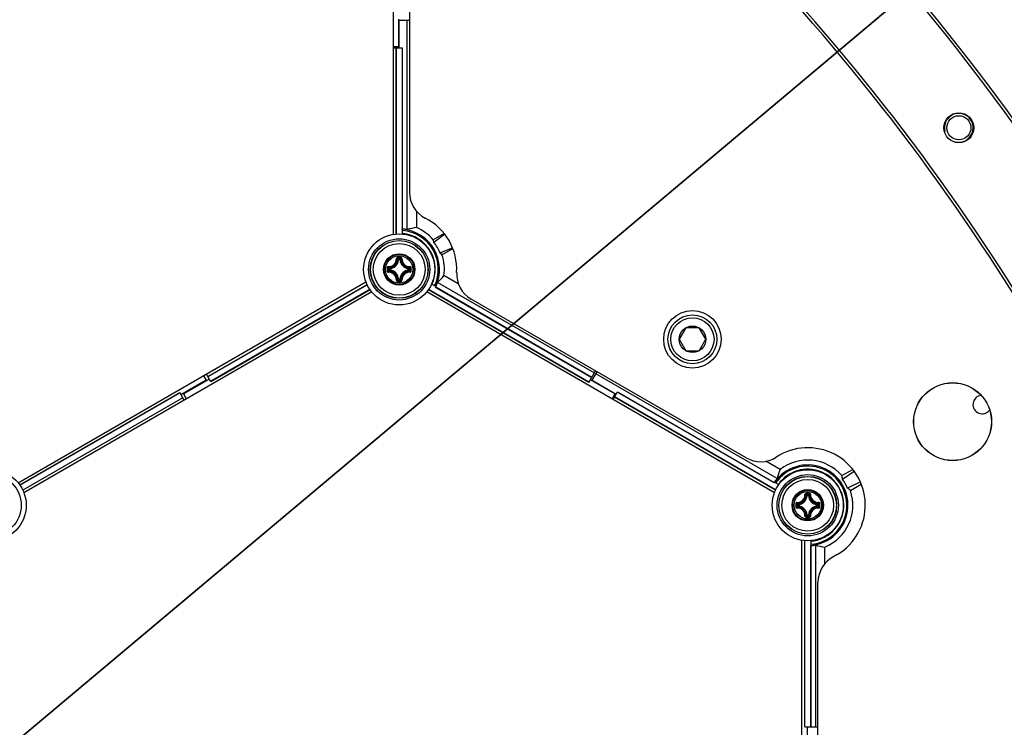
# Model space of a CAD drawing. Header units: millimetres. Extents: x 0 to 420, y 0 to 297.
# Tile 170 of 256: x 139 to 156, y 227 to 239. Entities that reach past the tile are written whole.
import ezdxf

# ---------------------------------------------------------------- set-up
doc = ezdxf.new("R2010")
doc.units = ezdxf.units.MM
doc.header["$LTSCALE"] = 23.1
doc.layers.get('0').update_dxf_attribs({"linetype": 'CONTINUOUS'})
doc.layers.add('AXES', color=7, linetype='CONTINUOUS')
doc.layers.add('DIM_PILOTEES', color=7, linetype='CONTINUOUS')
doc.styles.add('TEXTSTYLE_2', font='txt', dxfattribs={"width": 0.97619})
doc.styles.add('TEXTSTYLE_8', font='txt', dxfattribs={"width": 1.333333})
doc.dimstyles.new('DIMSTYLE_1', dxfattribs={"dimtxt": 2.5, "dimasz": 0.1875, "dimexe": 0.125, "dimexo": 0.0625, "dimgap": 1.25, "dimtad": 0, "dimtih": 1, "dimtoh": 1, "dimdsep": 46, "dimtxsty": 'TEXTSTYLE_2', "dimblk": '_FILLED', "dimblk1": '_FILLED', "dimblk2": '_FILLED', "dimcen": 0.09, "dimazin": 2, "dimtfac": 1, "dimtofl": 0, "dimtmove": 0, "dimatfit": 3, "dimldrblk": '_FILLED', "dimfxl": 1, "dimtolj": 1, "dimarcsym": 0})
doc.dimstyles.new('DIMSTYLE_7', dxfattribs={"dimtxt": 2.5, "dimasz": 0.1875, "dimexe": 0.125, "dimexo": 0.0625, "dimtad": 0, "dimtih": 1, "dimtoh": 1, "dimdsep": 46, "dimtxsty": 'TEXTSTYLE_8', "dimblk": '_FILLED', "dimblk1": '_FILLED', "dimblk2": '_FILLED', "dimcen": 0.09, "dimazin": 2, "dimtfac": 1, "dimtmove": 0, "dimatfit": 2, "dimldrblk": '_FILLED', "dimfxl": 1, "dimtolj": 1, "dimarcsym": 0})

# ---------------------------------------------------------------- blocks, each defined once
blk = doc.blocks.new('_FILLED')
at = {"color": 0, "linetype": 'BYBLOCK'}
blk.add_solid([(0, 0), (-1, 0.167), (-1, -0.167)], dxfattribs=at)
blk = doc.blocks.new('*D3')
at = {"layer": 'DIM_PILOTEES', "color": 2, "linetype": 'CONTINUOUS'}
for p, q in [((169.888, 234.122), (189.011, 234.122)), ((188.886, 234.122), (188.886, 188.936)), ((188.886, 129.447), (188.886, 183.936)), ((149.338, 129.447), (189.011, 129.447))]:
    blk.add_line(p, q, dxfattribs=at)
at = {"layer": 'DIM_PILOTEES', "color": 2, "linetype": 'CONTINUOUS', "xscale": 0.1875, "yscale": 0.1875, "zscale": 0.1875}
for p, rotation in [((188.886, 234.122), 90), ((188.886, 129.447), 270)]:
    blk.add_blockref('_FILLED', p, dxfattribs=dict(at, rotation=rotation))
at = {"layer": 'DIM_PILOTEES', "color": 2, "linetype": 'CONTINUOUS', "insert": (188.886, 187.686), "char_height": 2.5, "width": 10.98214, "attachment_point": 2, "line_spacing_factor": 0.9, "style": 'TEXTSTYLE_2'}
blk.add_mtext('{\\ftxt;\\W0.0001;\\H0.0001;\\~}{\\ftxt;\\W2.9285714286;\\H2.5; }{\\ftxt;\\W0.0001;\\H0.0001;\\~}', dxfattribs=at)
blk = doc.blocks.new('*D7')
at = {"layer": 'DIM_PILOTEES', "color": 2, "linetype": 'CONTINUOUS'}
for p, q in [((124.125, 214.622), (173.086, 255.733)), ((154.337, 239.99), (124.125, 214.622)), ((93.913, 189.254), (124.125, 214.622))]:
    blk.add_line(p, q, dxfattribs=at)
at = {"layer": 'DIM_PILOTEES', "color": 2, "linetype": 'CONTINUOUS', "xscale": 0.1875, "yscale": 0.1875, "zscale": 0.1875}
for p, rotation in [((154.337, 239.99), 40.0192182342), ((93.913, 189.254), 220.0192182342)]:
    blk.add_blockref('_FILLED', p, dxfattribs=dict(at, rotation=rotation))
at = {"layer": 'DIM_PILOTEES', "color": 2, "linetype": 'CONTINUOUS', "insert": (171.063, 259.483), "char_height": 2.5, "width": 15, "attachment_point": 1, "line_spacing_factor": 0.9, "style": 'TEXTSTYLE_8'}
blk.add_mtext('{\\ftxt;\\W0.0001;\\H0.0001;\\~}{\\ftxt;\\W3.9999999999;\\H2.5; }{\\ftxt;\\W0.0001;\\H0.0001;\\~}', dxfattribs=at)

msp = doc.modelspace()

# ---------------------------------------------------------------- linework, layer by layer
at = {"color": 7, "linetype": 'CONTINUOUS'}
for p, q in [((145.325, 235.728), (145.325, 242.706)), ((145.603, 241.993), (145.603, 236.456)), ((145.415, 239.467), (145.415, 238.986)), ((145.425, 238.967), (145.425, 239.448)), ((145.425, 239.448), (145.603, 239.448)), ((145.563, 235.81), (145.563, 239.448)), ((145.415, 238.986), (145.325, 238.986)), ((145.325, 238.967), (145.478, 238.967)), ((145.373, 235.734), (145.373, 238.967)), ((145.376, 235.734), (145.376, 238.967)), ((145.474, 238.967), (145.474, 235.82)), ((145.478, 238.967), (145.478, 235.821)), ((145.723, 236.131), (145.723, 235.845)), ((145.484, 235.733), (145.484, 235.819)), ((146.206, 235.742), (146.018, 235.633)), ((146.027, 235.59), (146.214, 235.732)), ((146.134, 235.403), (146.351, 235.494)), ((146.168, 235.373), (146.356, 235.482)), ((145.414, 235.289), (145.404, 235.289)), ((145.414, 235.289), (145.414, 235.299)), ((145.414, 235.299), (145.436, 235.299)), ((145.414, 235.289), (145.436, 235.289)), ((145.436, 235.289), (145.436, 235.299)), ((145.436, 235.289), (145.446, 235.289)), ((145.244, 235.107), (145.244, 235.129)), ((145.254, 235.129), (145.244, 235.129)), ((145.254, 235.129), (145.254, 235.139)), ((145.254, 235.107), (145.254, 235.129)), ((145.596, 235.129), (145.597, 235.139)), ((145.596, 235.129), (145.596, 235.107)), ((145.596, 235.129), (145.606, 235.129)), ((145.606, 235.129), (145.606, 235.107)), ((145.254, 235.107), (145.244, 235.107)), ((145.254, 235.107), (145.254, 235.097)), ((145.414, 234.947), (145.404, 234.946)), ((145.414, 234.947), (145.414, 234.937)), ((145.436, 234.947), (145.414, 234.947)), ((145.436, 234.937), (145.414, 234.937)), ((145.436, 234.947), (145.436, 234.937)), ((145.436, 234.947), (145.446, 234.946)), ((145.596, 235.107), (145.597, 235.097)), ((145.596, 235.107), (145.606, 235.107)), ((146.452, 234.869), (146.203, 235.012)), ((138.803, 231.41), (144.847, 234.9)), ((142.098, 233.257), (144.866, 234.855)), ((142.099, 233.254), (144.867, 234.852)), ((144.916, 234.767), (142.148, 233.169)), ((148.723, 233.157), (145.935, 234.767)), ((146.062, 234.818), (145.988, 234.861)), ((146.058, 234.809), (148.772, 233.242)), ((146.06, 234.811), (146.061, 234.812)), ((146.061, 234.812), (148.774, 233.245)), ((148.816, 233.319), (146.093, 234.891)), ((144.947, 234.726), (138.903, 231.237)), ((144.918, 234.764), (142.15, 233.166)), ((151.947, 231.237), (145.904, 234.726)), ((148.721, 233.154), (145.933, 234.764)), ((151.455, 231.842), (146.673, 234.602)), ((150.406, 234.103), (150.29, 233.903)), ((150.637, 234.103), (150.406, 234.103)), ((150.752, 233.903), (150.637, 234.103)), ((150.29, 233.903), (150.406, 233.703)), ((150.637, 233.703), (150.752, 233.903)), ((150.406, 233.703), (150.637, 233.703)), ((142.025, 233.27), (142.07, 233.192)), ((142.15, 233.166), (142.074, 233.298)), ((148.721, 233.154), (148.836, 233.353)), ((148.78, 233.192), (148.864, 233.337)), ((151.994, 231.484), (148.844, 233.303)), ((142.07, 233.192), (141.632, 232.939)), ((141.675, 232.953), (142.124, 233.212)), ((149.175, 232.953), (148.748, 233.2)), ((148.78, 233.192), (149.197, 232.952)), ((138.832, 231.372), (141.611, 232.976)), ((138.834, 231.369), (141.613, 232.973)), ((141.662, 232.888), (138.884, 231.284)), ((141.663, 232.885), (138.885, 231.281)), ((141.687, 232.844), (141.611, 232.976)), ((141.675, 232.953), (141.725, 232.866)), ((149.175, 232.953), (149.125, 232.866)), ((149.142, 232.857), (149.218, 232.989)), ((151.965, 231.281), (149.165, 232.898)), ((151.967, 231.285), (149.167, 232.901)), ((149.216, 232.986), (151.941, 231.413)), ((149.218, 232.989), (151.941, 231.417)), ((152.043, 231.64), (151.796, 231.783)), ((153.117, 231.534), (153.306, 231.643)), ((153.333, 231.607), (153.13, 231.466)), ((151.946, 231.421), (152.022, 231.378)), ((153.439, 231.424), (153.215, 231.318)), ((153.267, 231.274), (153.456, 231.383)), ((152.514, 231.19), (152.504, 231.19)), ((152.514, 231.19), (152.514, 231.2)), ((152.514, 231.2), (152.536, 231.2)), ((152.514, 231.19), (152.536, 231.19)), ((152.536, 231.19), (152.536, 231.2)), ((152.536, 231.19), (152.546, 231.19)), ((152.344, 231.007), (152.344, 231.03)), ((152.354, 231.03), (152.344, 231.03)), ((152.354, 231.007), (152.344, 231.007)), ((152.354, 231.03), (152.354, 231.04)), ((152.354, 231.008), (152.354, 231.03)), ((152.354, 231.007), (152.354, 230.998)), ((152.696, 231.03), (152.697, 231.04)), ((152.696, 231.03), (152.696, 231.008)), ((152.696, 231.03), (152.706, 231.03)), ((152.696, 231.007), (152.697, 230.998)), ((152.696, 231.007), (152.706, 231.007)), ((152.706, 231.03), (152.706, 231.007)), ((152.514, 230.848), (152.504, 230.847)), ((152.514, 230.848), (152.514, 230.838)), ((152.536, 230.848), (152.514, 230.848)), ((152.536, 230.838), (152.514, 230.838)), ((152.536, 230.848), (152.536, 230.838)), ((152.536, 230.848), (152.546, 230.847)), ((152.425, 223.43), (152.425, 230.409)), ((152.473, 227.17), (152.473, 230.402)), ((152.476, 227.17), (152.476, 230.402)), ((152.574, 230.318), (152.574, 227.17)), ((152.578, 230.316), (152.578, 227.17)), ((152.584, 230.318), (152.584, 230.403)), ((152.663, 227.17), (152.663, 230.328)), ((152.823, 230.005), (152.823, 230.293)), ((153.039, 230.161), (152.977, 230.127)), ((152.703, 224.159), (152.703, 229.68)), ((152.473, 227.17), (152.703, 227.17)), ((152.515, 227.17), (152.515, 226.689))]:
    msp.add_line(p, q, dxfattribs=at)
for centre, radius in [((155.151, 237.579), 0.26), ((155.151, 237.579), 0.21), ((145.425, 235.118), 0.618), ((145.425, 235.118), 0.532), ((145.425, 235.118), 0.502), ((145.425, 235.118), 0.5), ((145.425, 235.118), 0.45), ((145.425, 235.118), 0.273), ((145.425, 235.118), 0.273), ((145.425, 235.118), 0.262), ((145.425, 235.118), 0.238), ((150.521, 233.903), 0.5), ((150.521, 233.903), 0.425), ((150.521, 233.903), 0.375), ((150.521, 233.903), 0.231), ((155.042, 232.472), 0.677), ((155.042, 232.472), 0.675), ((138.325, 231.019), 0.618), ((138.325, 231.019), 0.532), ((152.525, 231.019), 0.618), ((152.525, 231.019), 0.532), ((152.525, 231.019), 0.502), ((152.525, 231.019), 0.5), ((152.525, 231.019), 0.45), ((152.525, 231.019), 0.273), ((152.525, 231.019), 0.273), ((152.525, 231.019), 0.262), ((152.525, 231.019), 0.238)]:
    msp.add_circle(centre, radius, dxfattribs=at)
for centre, radius, start, end in [((124.125, 214.622), 39.4, 16.9391, 43.0609), ((124.125, 214.622), 39.45, 16.9391, 43.0609), ((124.125, 214.622), 37.8, 16.9517, 43.0483), ((124.125, 214.622), 37.75, 16.9517, 43.0483), ((146.103, 236.456), 0.5, 180, 243.1493), ((145.425, 235.118), 1, 356.8507, 63.1493), ((145.425, 235.118), 0.704, 85.1896, 86.0063), ((145.425, 235.118), 0.705, 78.7598, 85.732), ((145.425, 235.118), 0.7, 334.8345, 85.1655), ((145.425, 235.118), 0.68, 334.977, 85.023), ((145.425, 235.118), 0.785, 41.011, 67.7486), ((145.425, 235.118), 0.626, 335.4069, 84.5931), ((145.425, 235.118), 0.624, 54.9103, 84.5728), ((146.642, 234.215), 1.654, 121.2562, 121.4954), ((145.433, 235.123), 0.616, 4.7079, 55.2736), ((145.241, 235.302), 0.136, 268.2446, 1.7685), ((145.243, 235.3), 0.145, 268.172, 1.8279), ((145.245, 235.298), 0.169, 273.0529, 356.9472), ((145.245, 235.298), 0.159, 273.0543, 356.9456), ((145.116, 235), 0.409, 45.1439, 48.2822), ((145.425, 224.429), 10.898, 89.8539, 90.1425), ((145.425, 224.512), 10.802, 89.8557, 90.1443), ((145.079, 234.981), 0.462, 43.4584, 46.2669), ((145.772, 234.981), 0.462, 133.733, 136.5417), ((145.605, 235.298), 0.169, 183.0529, 266.9472), ((145.735, 234.999), 0.409, 131.7186, 134.8558), ((145.605, 235.298), 0.159, 183.0544, 266.9456), ((145.607, 235.3), 0.145, 178.1721, 271.8279), ((145.609, 235.302), 0.136, 178.2355, 271.7556), ((145.425, 235.118), 0.785, 352.2514, 18.989), ((156.114, 235.118), 10.897, 179.856, 180.0003), ((156.114, 235.118), 10.897, 179.9998, 180.1441), ((145.562, 235.464), 0.462, 223.7324, 226.5422), ((156.031, 235.118), 10.803, 179.8557, 180.1443), ((145.544, 235.428), 0.409, 221.72, 224.8544), ((145.307, 235.427), 0.409, 315.1439, 318.2821), ((145.288, 235.464), 0.462, 313.4584, 316.2669), ((134.82, 235.118), 10.803, 359.8557, 0.1443), ((134.737, 235.118), 10.897, 359.9998, 0.1441), ((134.737, 235.118), 10.897, 359.856, 0.0003), ((145.425, 235.118), 0.624, 335.4272, 5.0713), ((145.252, 236.624), 1.654, 298.5111, 298.7253), ((145.562, 234.771), 0.462, 133.4579, 136.2674), ((145.241, 234.934), 0.136, 358.2355, 91.7555), ((145.544, 234.808), 0.409, 135.1452, 138.2809), ((145.243, 234.936), 0.145, 358.172, 91.828), ((145.245, 234.938), 0.169, 3.0529, 86.9472), ((145.245, 234.938), 0.159, 3.0543, 86.9457), ((145.115, 235.237), 0.409, 311.72, 314.8543), ((145.079, 235.255), 0.462, 313.7324, 316.5422), ((145.605, 234.938), 0.169, 93.0526, 176.9469), ((145.772, 235.255), 0.462, 223.4584, 226.2669), ((145.605, 234.938), 0.159, 93.0544, 176.9456), ((145.735, 235.236), 0.409, 225.1439, 228.2822), ((145.607, 234.936), 0.145, 88.1721, 181.8279), ((145.609, 234.934), 0.136, 88.2575, 181.7747), ((145.307, 234.808), 0.409, 41.7186, 44.8558), ((145.288, 234.771), 0.462, 43.733, 46.5417), ((146.923, 235.035), 0.5, 176.8507, 240), ((145.425, 245.723), 10.802, 269.8553, 270.1439), ((145.424, 245.807), 10.898, 269.8633, 270.1519), ((145.425, 235.118), 0.704, 333.9937, 334.8104), ((145.425, 235.118), 0.705, 334.268, 341.2402), ((151.705, 232.275), 0.5, 240, 303.1493), ((152.525, 231.019), 1, 300.9108, 123.1493), ((152.524, 231.019), 0.7, 274.9357, 145.1655), ((152.524, 231.019), 0.68, 275.0813, 145.023), ((152.524, 231.019), 0.785, 40.9194, 127.7486), ((152.525, 231.019), 0.626, 275.4069, 144.5931), ((152.525, 231.019), 0.624, 114.9103, 144.5728), ((152.525, 231.028), 0.616, 64.7079, 115.2736), ((153.916, 231.621), 1.654, 181.2562, 181.472), ((152.525, 231.019), 0.624, 354.9103, 65.0713), ((151.134, 231.621), 1.654, 358.5093, 358.7253), ((152.524, 231.019), 0.705, 138.7598, 145.732), ((152.524, 231.019), 0.704, 145.1896, 146.0063), ((152.341, 231.203), 0.136, 268.2446, 1.7685), ((152.343, 231.201), 0.145, 268.172, 1.8279), ((152.345, 231.199), 0.169, 273.0529, 356.9472), ((152.345, 231.199), 0.159, 273.0543, 356.9456), ((152.216, 230.9), 0.409, 45.1439, 48.2822), ((152.525, 220.33), 10.898, 89.8539, 90.1425), ((152.525, 220.413), 10.802, 89.8557, 90.1443), ((152.179, 230.882), 0.462, 43.4584, 46.2669), ((152.872, 230.882), 0.462, 133.733, 136.5417), ((152.705, 231.199), 0.169, 183.0529, 266.9472), ((152.835, 230.9), 0.409, 131.7186, 134.8558), ((152.705, 231.199), 0.159, 183.0544, 266.9456), ((152.707, 231.201), 0.145, 178.1721, 271.8279), ((152.709, 231.203), 0.136, 178.2355, 271.7556), ((152.524, 231.019), 0.785, 292.3486, 18.8973), ((163.214, 231.019), 10.897, 179.856, 180.0003), ((163.214, 231.019), 10.897, 179.9998, 180.1441), ((152.662, 231.365), 0.462, 223.7324, 226.5422), ((163.131, 231.019), 10.803, 179.8557, 180.1443), ((152.662, 230.672), 0.462, 133.4579, 136.2674), ((152.644, 231.329), 0.409, 221.72, 224.8544), ((152.345, 230.839), 0.169, 3.0529, 86.9472), ((152.705, 230.839), 0.169, 93.0526, 176.9469), ((152.407, 231.328), 0.409, 315.1439, 318.2821), ((152.388, 231.365), 0.462, 313.4584, 316.2669), ((152.388, 230.672), 0.462, 43.733, 46.5417), ((141.92, 231.019), 10.803, 359.8557, 0.1443), ((141.837, 231.019), 10.897, 359.9998, 0.1441), ((141.837, 231.019), 10.897, 359.856, 0.0003), ((152.341, 230.835), 0.136, 358.2355, 91.7555), ((152.644, 230.709), 0.409, 135.1452, 138.2809), ((152.343, 230.836), 0.145, 358.172, 91.828), ((152.345, 230.839), 0.159, 3.0543, 86.9457), ((152.215, 231.137), 0.409, 311.72, 314.8543), ((152.179, 231.155), 0.462, 313.7324, 316.5422), ((152.872, 231.156), 0.462, 223.4584, 226.2669), ((152.705, 230.839), 0.159, 93.0544, 176.9456), ((152.835, 231.137), 0.409, 225.1439, 228.2822), ((152.707, 230.836), 0.145, 88.1721, 181.8279), ((152.709, 230.835), 0.136, 88.2575, 181.7747), ((152.407, 230.709), 0.409, 41.7186, 44.8558), ((152.533, 231.014), 0.616, 304.708, 355.2735), ((152.351, 229.513), 1.654, 61.2562, 61.4953), ((152.525, 241.624), 10.802, 269.8553, 270.1439), ((152.524, 241.707), 10.898, 269.8633, 270.1519), ((152.525, 231.019), 0.624, 275.4272, 305.0713), ((153.742, 231.922), 1.654, 238.5111, 238.7253), ((152.524, 231.019), 0.704, 274.0943, 274.9112), ((152.524, 231.019), 0.705, 274.3685, 281.3423), ((153.203, 229.68), 0.5, 116.8507, 180)]:
    msp.add_arc(centre, radius, start, end, dxfattribs=at)
at = {"color": 2, "linetype": 'CONTINUOUS'}
msp.add_arc((155.151, 237.579), 0.25, 255, 195, dxfattribs=at)
at = {"color": 7, "linetype": 'CONTINUOUS'}
for centre, major_axis, ratio, start_param, end_param in [((145.85, 235.118), (0.849, 0), 0.866047, 1.720977, 1.915563), ((145.188, 235.528), (-0.474, 0.82), 0.866047, -1.967109, -1.919396), ((145.464, 235.14), (0.624, 0.36), 0.998061, -0.150741, 0.150741), ((145.662, 234.708), (-0.474, 0.82), 0.866047, -1.222196, -1.174484), ((145.637, 235.485), (0.424, 0.735), 0.866047, -1.915563, -1.720977), ((152.736, 231.387), (0.424, 0.735), 0.866047, -4.562208, -4.367622), ((152.287, 231.43), (-0.474, 0.821), 0.866047, -1.994643, -1.920927), ((152.55, 231.034), (0.627, 0.362), 0.999157, -0.119966, 0.116564), ((152.761, 230.61), (-0.473, 0.819), 0.866047, -1.223729, -1.149948), ((152.948, 231.019), (0.848, 0), 0.866047, -1.913852, -1.719164)]:
    msp.add_ellipse(centre, major_axis=major_axis, ratio=ratio, start_param=start_param, end_param=end_param, dxfattribs=at)
for points, knots in [([(145.398, 235.327), (145.393, 235.327), (145.382, 235.322), (145.377, 235.311), (145.377, 235.306)], [0, 0, 0, 0, 0.502102, 1, 1, 1, 1]), ([(145.377, 235.306), (145.38, 235.306), (145.383, 235.306), (145.386, 235.305), (145.388, 235.305), (145.388, 235.305)], [0, 0, 0, 0, 0.658183, 0.882903, 1, 1, 1, 1]), ([(145.398, 235.315), (145.395, 235.315), (145.39, 235.313), (145.388, 235.307), (145.388, 235.305)], [0, 0, 0, 0, 0.504442, 1, 1, 1, 1]), ([(145.398, 235.327), (145.398, 235.324), (145.398, 235.32), (145.398, 235.316), (145.398, 235.315)], [0, 0, 0, 0, 0.663055, 1, 1, 1, 1]), ([(145.453, 235.327), (145.453, 235.324), (145.452, 235.32), (145.453, 235.316), (145.452, 235.315)], [0, 0, 0, 0, 0.663059, 1, 1, 1, 1]), ([(145.463, 235.305), (145.463, 235.307), (145.461, 235.313), (145.455, 235.315), (145.452, 235.315)], [0, 0, 0, 0, 0.495554, 1, 1, 1, 1]), ([(145.473, 235.306), (145.473, 235.311), (145.469, 235.322), (145.458, 235.327), (145.453, 235.327)], [0, 0, 0, 0, 0.497554, 1, 1, 1, 1]), ([(145.473, 235.306), (145.471, 235.306), (145.468, 235.306), (145.464, 235.305), (145.463, 235.305), (145.463, 235.305)], [0, 0, 0, 0, 0.658181, 0.882902, 1, 1, 1, 1]), ([(145.237, 235.166), (145.232, 235.166), (145.221, 235.162), (145.216, 235.151), (145.216, 235.145)], [0, 0, 0, 0, 0.497888, 1, 1, 1, 1]), ([(145.216, 235.145), (145.219, 235.145), (145.223, 235.145), (145.227, 235.145), (145.228, 235.145)], [0, 0, 0, 0, 0.663063, 1, 1, 1, 1]), ([(145.238, 235.155), (145.236, 235.155), (145.23, 235.153), (145.228, 235.148), (145.228, 235.145)], [0, 0, 0, 0, 0.495557, 1, 1, 1, 1]), ([(145.237, 235.166), (145.237, 235.163), (145.237, 235.16), (145.238, 235.157), (145.238, 235.156), (145.238, 235.155)], [0, 0, 0, 0, 0.658181, 0.882901, 1, 1, 1, 1]), ([(145.606, 235.129), (145.606, 235.132), (145.604, 235.137), (145.599, 235.139), (145.597, 235.139)], [0, 0, 0, 0, 0.499979, 1, 1, 1, 1]), ([(145.613, 235.166), (145.613, 235.163), (145.613, 235.16), (145.613, 235.157), (145.612, 235.156), (145.612, 235.155)], [0, 0, 0, 0, 0.658178, 0.8829, 1, 1, 1, 1]), ([(145.622, 235.145), (145.622, 235.148), (145.62, 235.153), (145.615, 235.155), (145.612, 235.155)], [0, 0, 0, 0, 0.50444, 1, 1, 1, 1]), ([(145.634, 235.145), (145.634, 235.151), (145.63, 235.162), (145.619, 235.166), (145.613, 235.166)], [0, 0, 0, 0, 0.502115, 1, 1, 1, 1]), ([(145.634, 235.145), (145.631, 235.145), (145.627, 235.145), (145.624, 235.145), (145.622, 235.145)], [0, 0, 0, 0, 0.663054, 1, 1, 1, 1]), ([(145.216, 235.09), (145.219, 235.09), (145.223, 235.091), (145.227, 235.09), (145.228, 235.091)], [0, 0, 0, 0, 0.663054, 1, 1, 1, 1]), ([(145.216, 235.09), (145.216, 235.085), (145.221, 235.074), (145.232, 235.07), (145.237, 235.07)], [0, 0, 0, 0, 0.502115, 1, 1, 1, 1]), ([(145.228, 235.091), (145.228, 235.088), (145.23, 235.083), (145.236, 235.08), (145.238, 235.08)], [0, 0, 0, 0, 0.50444, 1, 1, 1, 1]), ([(145.237, 235.07), (145.237, 235.072), (145.237, 235.076), (145.238, 235.079), (145.238, 235.08), (145.238, 235.08)], [0, 0, 0, 0, 0.658178, 0.8829, 1, 1, 1, 1]), ([(145.244, 235.107), (145.244, 235.104), (145.246, 235.099), (145.251, 235.097), (145.254, 235.097)], [0, 0, 0, 0, 0.499979, 1, 1, 1, 1]), ([(145.436, 234.937), (145.439, 234.937), (145.444, 234.939), (145.446, 234.944), (145.446, 234.946)], [0, 0, 0, 0, 0.499979, 1, 1, 1, 1]), ([(145.597, 235.097), (145.599, 235.097), (145.604, 235.099), (145.606, 235.104), (145.606, 235.107)], [0, 0, 0, 0, 0.500021, 1, 1, 1, 1]), ([(145.612, 235.08), (145.615, 235.08), (145.62, 235.083), (145.622, 235.088), (145.622, 235.091)], [0, 0, 0, 0, 0.495556, 1, 1, 1, 1]), ([(145.613, 235.07), (145.613, 235.072), (145.613, 235.076), (145.613, 235.079), (145.612, 235.08), (145.612, 235.08)], [0, 0, 0, 0, 0.65818, 0.882901, 1, 1, 1, 1]), ([(145.613, 235.07), (145.618, 235.07), (145.63, 235.074), (145.634, 235.085), (145.634, 235.09)], [0, 0, 0, 0, 0.49791, 1, 1, 1, 1]), ([(145.634, 235.09), (145.631, 235.09), (145.627, 235.091), (145.624, 235.09), (145.622, 235.091)], [0, 0, 0, 0, 0.663074, 1, 1, 1, 1]), ([(145.377, 234.93), (145.38, 234.93), (145.383, 234.93), (145.386, 234.93), (145.388, 234.931), (145.388, 234.931)], [0, 0, 0, 0, 0.658181, 0.882902, 1, 1, 1, 1]), ([(145.377, 234.93), (145.377, 234.925), (145.382, 234.914), (145.393, 234.909), (145.398, 234.909)], [0, 0, 0, 0, 0.497501, 1, 1, 1, 1]), ([(145.388, 234.931), (145.388, 234.928), (145.39, 234.923), (145.395, 234.921), (145.398, 234.921)], [0, 0, 0, 0, 0.495554, 1, 1, 1, 1]), ([(145.398, 234.909), (145.398, 234.912), (145.398, 234.916), (145.398, 234.92), (145.398, 234.921)], [0, 0, 0, 0, 0.663059, 1, 1, 1, 1]), ([(145.452, 234.921), (145.455, 234.921), (145.461, 234.923), (145.463, 234.928), (145.463, 234.931)], [0, 0, 0, 0, 0.504442, 1, 1, 1, 1]), ([(145.453, 234.909), (145.453, 234.912), (145.452, 234.916), (145.453, 234.92), (145.452, 234.921)], [0, 0, 0, 0, 0.663055, 1, 1, 1, 1]), ([(145.453, 234.909), (145.458, 234.909), (145.469, 234.914), (145.473, 234.925), (145.473, 234.93)], [0, 0, 0, 0, 0.502131, 1, 1, 1, 1]), ([(145.473, 234.93), (145.471, 234.93), (145.468, 234.93), (145.464, 234.93), (145.463, 234.931), (145.463, 234.931)], [0, 0, 0, 0, 0.658173, 0.882896, 1, 1, 1, 1]), ([(152.498, 231.227), (152.493, 231.227), (152.482, 231.223), (152.477, 231.212), (152.477, 231.207)], [0, 0, 0, 0, 0.502102, 1, 1, 1, 1]), ([(152.477, 231.207), (152.48, 231.207), (152.483, 231.207), (152.486, 231.206), (152.488, 231.206), (152.488, 231.206)], [0, 0, 0, 0, 0.658183, 0.882903, 1, 1, 1, 1]), ([(152.498, 231.216), (152.495, 231.216), (152.49, 231.214), (152.488, 231.208), (152.488, 231.206)], [0, 0, 0, 0, 0.504442, 1, 1, 1, 1]), ([(152.498, 231.227), (152.498, 231.225), (152.498, 231.221), (152.498, 231.217), (152.498, 231.216)], [0, 0, 0, 0, 0.663055, 1, 1, 1, 1]), ([(152.553, 231.227), (152.553, 231.225), (152.552, 231.221), (152.553, 231.217), (152.552, 231.216)], [0, 0, 0, 0, 0.663059, 1, 1, 1, 1]), ([(152.563, 231.206), (152.563, 231.208), (152.561, 231.214), (152.555, 231.216), (152.552, 231.216)], [0, 0, 0, 0, 0.495554, 1, 1, 1, 1]), ([(152.573, 231.207), (152.573, 231.212), (152.569, 231.223), (152.558, 231.227), (152.553, 231.227)], [0, 0, 0, 0, 0.497554, 1, 1, 1, 1]), ([(152.573, 231.207), (152.571, 231.207), (152.568, 231.207), (152.564, 231.206), (152.563, 231.206), (152.563, 231.206)], [0, 0, 0, 0, 0.658181, 0.882902, 1, 1, 1, 1]), ([(152.337, 231.067), (152.332, 231.067), (152.321, 231.062), (152.316, 231.051), (152.316, 231.046)], [0, 0, 0, 0, 0.497888, 1, 1, 1, 1]), ([(152.316, 231.046), (152.319, 231.046), (152.323, 231.046), (152.327, 231.046), (152.328, 231.046)], [0, 0, 0, 0, 0.663063, 1, 1, 1, 1]), ([(152.338, 231.056), (152.336, 231.056), (152.33, 231.054), (152.328, 231.049), (152.328, 231.046)], [0, 0, 0, 0, 0.495557, 1, 1, 1, 1]), ([(152.337, 231.067), (152.337, 231.064), (152.337, 231.061), (152.338, 231.058), (152.338, 231.056), (152.338, 231.056)], [0, 0, 0, 0, 0.658181, 0.882901, 1, 1, 1, 1]), ([(152.344, 231.007), (152.344, 231.005), (152.346, 231), (152.351, 230.998), (152.354, 230.998)], [0, 0, 0, 0, 0.499979, 1, 1, 1, 1]), ([(152.706, 231.03), (152.706, 231.032), (152.704, 231.037), (152.699, 231.04), (152.697, 231.04)], [0, 0, 0, 0, 0.499979, 1, 1, 1, 1]), ([(152.697, 230.998), (152.699, 230.998), (152.704, 231), (152.706, 231.005), (152.706, 231.007)], [0, 0, 0, 0, 0.500021, 1, 1, 1, 1]), ([(152.713, 231.067), (152.713, 231.064), (152.713, 231.061), (152.713, 231.058), (152.712, 231.056), (152.712, 231.056)], [0, 0, 0, 0, 0.658178, 0.8829, 1, 1, 1, 1]), ([(152.722, 231.046), (152.722, 231.049), (152.72, 231.054), (152.715, 231.056), (152.712, 231.056)], [0, 0, 0, 0, 0.50444, 1, 1, 1, 1]), ([(152.734, 231.046), (152.734, 231.051), (152.73, 231.062), (152.718, 231.067), (152.713, 231.067)], [0, 0, 0, 0, 0.502115, 1, 1, 1, 1]), ([(152.734, 231.046), (152.731, 231.046), (152.727, 231.046), (152.724, 231.046), (152.722, 231.046)], [0, 0, 0, 0, 0.663054, 1, 1, 1, 1]), ([(152.316, 230.991), (152.319, 230.991), (152.323, 230.991), (152.327, 230.991), (152.328, 230.991)], [0, 0, 0, 0, 0.663054, 1, 1, 1, 1]), ([(152.316, 230.991), (152.316, 230.986), (152.321, 230.975), (152.332, 230.971), (152.337, 230.971)], [0, 0, 0, 0, 0.502115, 1, 1, 1, 1]), ([(152.328, 230.991), (152.328, 230.989), (152.33, 230.983), (152.336, 230.981), (152.338, 230.981)], [0, 0, 0, 0, 0.50444, 1, 1, 1, 1]), ([(152.337, 230.971), (152.337, 230.973), (152.337, 230.976), (152.338, 230.98), (152.338, 230.981), (152.338, 230.981)], [0, 0, 0, 0, 0.658178, 0.8829, 1, 1, 1, 1]), ([(152.477, 230.831), (152.48, 230.831), (152.483, 230.831), (152.486, 230.831), (152.488, 230.831), (152.488, 230.832)], [0, 0, 0, 0, 0.658181, 0.882902, 1, 1, 1, 1]), ([(152.477, 230.831), (152.477, 230.825), (152.482, 230.814), (152.493, 230.81), (152.498, 230.81)], [0, 0, 0, 0, 0.497501, 1, 1, 1, 1]), ([(152.488, 230.832), (152.488, 230.829), (152.49, 230.824), (152.495, 230.822), (152.498, 230.822)], [0, 0, 0, 0, 0.495554, 1, 1, 1, 1]), ([(152.536, 230.838), (152.539, 230.838), (152.544, 230.84), (152.546, 230.845), (152.546, 230.847)], [0, 0, 0, 0, 0.499979, 1, 1, 1, 1]), ([(152.552, 230.822), (152.555, 230.822), (152.561, 230.824), (152.563, 230.829), (152.563, 230.832)], [0, 0, 0, 0, 0.504442, 1, 1, 1, 1]), ([(152.553, 230.81), (152.558, 230.81), (152.569, 230.814), (152.573, 230.825), (152.573, 230.831)], [0, 0, 0, 0, 0.502131, 1, 1, 1, 1]), ([(152.573, 230.831), (152.571, 230.831), (152.568, 230.831), (152.564, 230.831), (152.563, 230.831), (152.563, 230.832)], [0, 0, 0, 0, 0.658173, 0.882896, 1, 1, 1, 1]), ([(152.712, 230.981), (152.715, 230.981), (152.72, 230.983), (152.722, 230.989), (152.722, 230.991)], [0, 0, 0, 0, 0.495556, 1, 1, 1, 1]), ([(152.713, 230.971), (152.713, 230.973), (152.713, 230.976), (152.713, 230.98), (152.712, 230.981), (152.712, 230.981)], [0, 0, 0, 0, 0.65818, 0.882901, 1, 1, 1, 1]), ([(152.713, 230.971), (152.718, 230.971), (152.73, 230.975), (152.734, 230.986), (152.734, 230.991)], [0, 0, 0, 0, 0.49791, 1, 1, 1, 1]), ([(152.734, 230.991), (152.731, 230.991), (152.727, 230.991), (152.724, 230.991), (152.722, 230.991)], [0, 0, 0, 0, 0.663074, 1, 1, 1, 1]), ([(152.498, 230.81), (152.498, 230.813), (152.498, 230.816), (152.498, 230.82), (152.498, 230.822)], [0, 0, 0, 0, 0.663059, 1, 1, 1, 1]), ([(152.553, 230.81), (152.553, 230.813), (152.552, 230.816), (152.553, 230.82), (152.552, 230.822)], [0, 0, 0, 0, 0.663055, 1, 1, 1, 1])]:
    msp.add_open_spline(points, degree=3, knots=knots, dxfattribs=at)
for points in [[(145.414, 235.299), (145.412, 235.299), (145.406, 235.297), (145.404, 235.292), (145.404, 235.289)], [(145.446, 235.289), (145.446, 235.292), (145.444, 235.297), (145.439, 235.299), (145.436, 235.299)], [(145.254, 235.139), (145.251, 235.139), (145.246, 235.137), (145.244, 235.132), (145.244, 235.129)], [(145.404, 234.946), (145.404, 234.944), (145.406, 234.939), (145.412, 234.937), (145.414, 234.937)], [(152.514, 231.2), (152.512, 231.2), (152.506, 231.198), (152.504, 231.193), (152.504, 231.19)], [(152.546, 231.19), (152.546, 231.193), (152.544, 231.198), (152.539, 231.2), (152.536, 231.2)], [(152.354, 231.04), (152.351, 231.04), (152.346, 231.037), (152.344, 231.032), (152.344, 231.03)], [(152.504, 230.847), (152.504, 230.845), (152.506, 230.84), (152.512, 230.838), (152.514, 230.838)]]:
    msp.add_open_spline(points, degree=3, dxfattribs=at)
at = {"layer": 'AXES', "color": 7, "linetype": 'CONTINUOUS'}
msp.add_arc((155.556, 232.769), 0.16, 95.352, 324.648, dxfattribs=at)

# ---------------------------------------------------------------- dimensions: what is measured, and where the dimension line sits
at = {"layer": 'DIM_PILOTEES', "color": 2, "linetype": 'CONTINUOUS'}
dim = msp.add_diameter_dim_2p(p1=(154.337, 239.99), p2=(93.913, 189.254), text='{\\ftxt;\\W0.0001;\\H0.0001;\\~}{\\ftxt;\\W1.3333333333;\\H2.5; }{\\ftxt;\\W0.0001;\\H0.0001;\\~}{\\ftxt;\\W0.0001;\\H0.0001;\\~}{\\ftxt;\\W2.6666666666;\\H2.5; }{\\ftxt;\\W0.0001;\\H0.0001;\\~}', dimstyle='DIMSTYLE_7', override={"dimpost": '<>'}, dxfattribs=at)
dim.commit()
dim.dimension.update_dxf_attribs({"geometry": '*D7', "text_midpoint": (174.396, 256.983), "dimtype": 163})
dim = msp.add_linear_dim(base=(188.886, 129.447), p1=(169.825, 234.122), p2=(149.276, 129.447), angle=270, text='{\\ftxt;\\W0.0001;\\H0.0001;\\~}{\\ftxt;\\W2.9285714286;\\H2.5; }{\\ftxt;\\W0.0001;\\H0.0001;\\~}', dimstyle='DIMSTYLE_1', dxfattribs=at)
dim.commit()
dim.dimension.update_dxf_attribs({"geometry": '*D3', "text_midpoint": (185.225, 185.186), "dimtype": 160})

doc.saveas('drawing.dxf')
